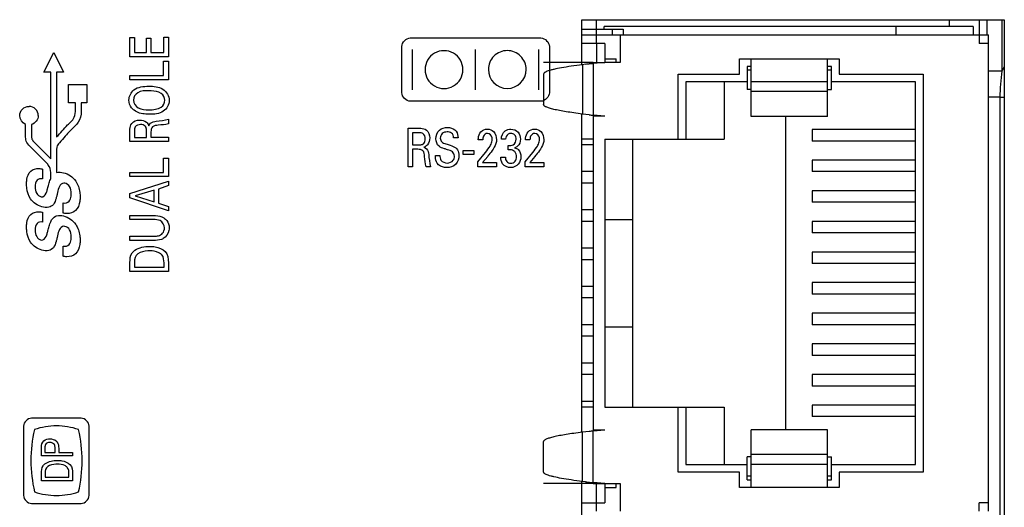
# Model space of a CAD drawing. Header units: inches. Extents: x 0 to 34, y 0 to 22.
# Tile 105 of 145: x 12.8 to 14.1, y 17.5 to 18.1. Entities that reach past the tile are written whole.
import ezdxf

# ---------------------------------------------------------------- set-up
doc = ezdxf.new("R2010")
doc.units = ezdxf.units.IN
doc.header["$LTSCALE"] = 1.87
doc.header["$MEASUREMENT"] = 0
doc.layers.get('0').update_dxf_attribs({"linetype": 'CONTINUOUS'})
doc.layers.add('5_ALL_CURVES', color=7, linetype='CONTINUOUS')
doc.layers.add('ARTWORK', color=7, linetype='CONTINUOUS')

msp = doc.modelspace()

# ---------------------------------------------------------------- linework, layer by layer
at = {"color": 3, "linetype": 'CONTINUOUS'}
for p, q in [((13.531, 18.0501), (13.531, 18.1089)), ((13.531, 18.1089), (14.083, 18.1089)), ((14.083, 18.1089), (14.083, 16.8079)), ((13.531, 17.5701), (13.531, 17.9857)), ((13.531, 16.8079), (13.531, 17.5057))]:
    msp.add_line(p, q, dxfattribs=at)
at = {"color": 7, "linetype": 'CONTINUOUS'}
for p, q in [((14.0108, 18.1089), (14.0108, 18.0999)), ((14.0501, 18.1089), (14.0501, 18.0889)), ((14.0601, 18.1089), (14.0601, 18.0889)), ((14.0798, 18.1089), (14.0798, 18.0418)), ((13.531, 18.0964), (13.5852, 18.0964)), ((13.5602, 18.0964), (13.5602, 18.0999)), ((14.0422, 18.0999), (13.5602, 18.0999)), ((13.5712, 18.0889), (13.5712, 18.0964)), ((13.5852, 18.0964), (13.5852, 18.0889)), ((13.9417, 18.0889), (13.9417, 18.0999)), ((14.0422, 18.0999), (14.0422, 18.0889)), ((13.531, 18.0889), (14.0622, 18.0889)), ((13.5502, 18.0779), (13.5502, 18.0889)), ((13.5812, 18.0889), (13.5812, 18.0529)), ((14.0502, 18.0889), (14.0502, 18.0779)), ((14.0622, 17.4669), (14.0622, 18.0889)), ((13.5612, 18.0779), (13.531, 18.0779)), ((13.5612, 18.0779), (13.5612, 18.0529)), ((14.0622, 18.0779), (14.0502, 18.0779)), ((13.5612, 18.0579), (13.5762, 18.0579)), ((13.5762, 18.0529), (13.5762, 18.0579)), ((13.7372, 18.0379), (13.7372, 18.0579)), ((13.7372, 18.0579), (13.8672, 18.0579)), ((13.7522, 17.9824), (13.7522, 18.0579)), ((13.8522, 17.9824), (13.8522, 18.0579)), ((13.8672, 18.0579), (13.8672, 18.0379)), ((13.5462, 18.0529), (13.531, 18.0529)), ((13.5362, 18.0506), (13.532, 18.0501)), ((13.532, 18.0501), (13.532, 17.9857)), ((13.5612, 18.0529), (13.5462, 18.0515)), ((13.5462, 18.0515), (13.5462, 17.9842)), ((13.5812, 18.0529), (13.5612, 18.0529)), ((13.7472, 18.0479), (13.7472, 18.0179)), ((13.7522, 18.0479), (13.7472, 18.0479)), ((13.7522, 18.0429), (13.7472, 18.0429)), ((13.8572, 18.0479), (13.8522, 18.0479)), ((13.8572, 18.0429), (13.8522, 18.0429)), ((13.8572, 18.0179), (13.8572, 18.0479)), ((13.4812, 18.0379), (13.4812, 17.9979)), ((13.6572, 17.9529), (13.6572, 18.0379)), ((13.6572, 18.0379), (13.7372, 18.0379)), ((13.8672, 18.0379), (13.9772, 18.0379)), ((13.9772, 18.0379), (13.9772, 17.5179)), ((14.0798, 18.0418), (14.0622, 18.0418)), ((13.6672, 18.0279), (13.6672, 17.9529)), ((13.7472, 18.0279), (13.6672, 18.0279)), ((13.7172, 18.0279), (13.7172, 17.9529)), ((13.7522, 18.0179), (13.7472, 18.0179)), ((13.8522, 18.0279), (13.7522, 18.0279)), ((13.8522, 18.0179), (13.8572, 18.0179)), ((13.9672, 18.0279), (13.8572, 18.0279)), ((13.9672, 17.5279), (13.9672, 18.0279)), ((13.8522, 18.0149), (13.7522, 18.0149)), ((14.0772, 18.0076), (14.0622, 18.0076)), ((14.0772, 18.0076), (14.0772, 17.0572)), ((14.0772, 18.0076), (14.083, 18.0076)), ((13.541, 17.9847), (13.532, 17.9857)), ((13.5612, 17.9829), (13.5462, 17.9842)), ((13.5462, 17.9829), (13.5462, 17.5729)), ((13.5612, 17.9829), (13.5462, 17.9829)), ((13.8522, 17.9824), (13.7522, 17.9824)), ((13.7972, 17.9824), (13.7972, 17.5733)), ((13.8322, 17.9654), (13.8322, 17.9504)), ((13.9672, 17.9654), (13.8322, 17.9654)), ((13.5462, 17.9529), (13.531, 17.9529)), ((13.5612, 17.9529), (13.5612, 17.6029)), ((13.5612, 17.9529), (13.7172, 17.9529)), ((13.5972, 17.9529), (13.5972, 17.6029)), ((13.5462, 17.9454), (13.531, 17.9454)), ((13.9672, 17.9504), (13.8322, 17.9504)), ((13.8322, 17.9254), (13.8322, 17.9104)), ((13.9672, 17.9254), (13.8322, 17.9254)), ((13.5462, 17.9104), (13.531, 17.9104)), ((13.9672, 17.9104), (13.8322, 17.9104)), ((13.5462, 17.8954), (13.531, 17.8954)), ((13.8322, 17.8854), (13.8322, 17.8704)), ((13.9672, 17.8854), (13.8322, 17.8854)), ((13.9672, 17.8704), (13.8322, 17.8704)), ((13.5462, 17.8604), (13.531, 17.8604)), ((13.5462, 17.8454), (13.531, 17.8454)), ((13.5612, 17.8479), (13.5972, 17.8479)), ((13.8322, 17.8454), (13.8322, 17.8304)), ((13.9672, 17.8454), (13.8322, 17.8454)), ((13.9672, 17.8304), (13.8322, 17.8304)), ((13.5462, 17.8104), (13.531, 17.8104)), ((13.8322, 17.8054), (13.8322, 17.7904)), ((13.9672, 17.8054), (13.8322, 17.8054)), ((13.5462, 17.7954), (13.531, 17.7954)), ((13.9672, 17.7904), (13.8322, 17.7904)), ((13.5462, 17.7604), (13.531, 17.7604)), ((13.8322, 17.7654), (13.8322, 17.7504)), ((13.9672, 17.7654), (13.8322, 17.7654)), ((13.9672, 17.7504), (13.8322, 17.7504)), ((13.5462, 17.7454), (13.531, 17.7454)), ((13.8322, 17.7254), (13.8322, 17.7104)), ((13.9672, 17.7254), (13.8322, 17.7254)), ((13.5462, 17.7104), (13.531, 17.7104)), ((13.5612, 17.7079), (13.5972, 17.7079)), ((13.9672, 17.7104), (13.8322, 17.7104)), ((13.5462, 17.6954), (13.531, 17.6954)), ((13.8322, 17.6854), (13.8322, 17.6704)), ((13.9672, 17.6854), (13.8322, 17.6854)), ((13.9672, 17.6704), (13.8322, 17.6704)), ((13.5462, 17.6604), (13.531, 17.6604)), ((13.5462, 17.6454), (13.531, 17.6454)), ((13.8322, 17.6454), (13.8322, 17.6304)), ((13.9672, 17.6454), (13.8322, 17.6454)), ((13.9672, 17.6304), (13.8322, 17.6304)), ((13.5462, 17.6104), (13.531, 17.6104)), ((13.8322, 17.6054), (13.8322, 17.5904)), ((13.9672, 17.6054), (13.8322, 17.6054)), ((13.5462, 17.6029), (13.531, 17.6029)), ((13.5612, 17.6029), (13.7172, 17.6029)), ((13.6572, 17.5179), (13.6572, 17.6029)), ((13.6672, 17.6029), (13.6672, 17.5279)), ((13.7172, 17.6029), (13.7172, 17.5279)), ((13.9672, 17.5904), (13.8322, 17.5904)), ((13.541, 17.5711), (13.532, 17.5701)), ((13.532, 17.5057), (13.532, 17.5701)), ((13.5612, 17.5729), (13.5462, 17.5729)), ((13.5612, 17.5729), (13.5462, 17.5715)), ((13.5462, 17.5042), (13.5462, 17.5715)), ((13.7522, 17.4979), (13.7522, 17.5733)), ((13.8522, 17.5733), (13.7522, 17.5733)), ((13.8522, 17.4979), (13.8522, 17.5733)), ((13.4812, 17.5179), (13.4812, 17.5579)), ((13.8522, 17.5409), (13.7522, 17.5409)), ((13.6672, 17.5279), (13.7472, 17.5279)), ((13.7472, 17.5079), (13.7472, 17.5379)), ((13.7522, 17.5379), (13.7472, 17.5379)), ((13.8522, 17.5279), (13.7522, 17.5279)), ((13.8522, 17.5379), (13.8572, 17.5379)), ((13.8572, 17.5079), (13.8572, 17.5379)), ((13.8572, 17.5279), (13.9672, 17.5279)), ((13.7372, 17.5179), (13.6572, 17.5179)), ((13.7372, 17.4979), (13.7372, 17.5179)), ((13.8672, 17.5179), (13.8672, 17.4979)), ((13.9772, 17.5179), (13.8672, 17.5179)), ((13.5462, 17.5029), (13.531, 17.5029)), ((13.5362, 17.5052), (13.532, 17.5057)), ((13.5612, 17.5029), (13.5462, 17.5042)), ((13.5612, 17.5029), (13.5612, 17.4779)), ((13.5612, 17.5029), (13.5812, 17.5029)), ((13.5762, 17.4979), (13.5762, 17.5029)), ((13.5812, 17.5029), (13.5812, 17.4669)), ((13.7472, 17.5129), (13.7522, 17.5129)), ((13.7472, 17.5079), (13.7522, 17.5079)), ((13.8522, 17.5129), (13.8572, 17.5129)), ((13.8522, 17.5079), (13.8572, 17.5079)), ((13.5612, 17.4979), (13.5762, 17.4979)), ((13.8672, 17.4979), (13.7372, 17.4979)), ((13.531, 17.4779), (13.5612, 17.4779)), ((13.5502, 17.4669), (13.5502, 17.4779)), ((14.0502, 17.4669), (14.0502, 17.4779)), ((14.0622, 17.4779), (14.0502, 17.4779))]:
    msp.add_line(p, q, dxfattribs=at)
at = {"color": 40, "linetype": 'CONTINUOUS'}
for p, q in [((13.531, 18.0529), (13.4812, 18.0529)), ((13.5462, 18.0529), (13.5612, 18.0529)), ((13.531, 17.5029), (13.4812, 17.5029)), ((13.5462, 17.5029), (13.5612, 17.5029))]:
    msp.add_line(p, q, dxfattribs=at)
at = {"color": 7, "linetype": 'CONTINUOUS'}
for centre, radius, start, end in [((13.5868, 17.5584), 0.4947, 95.3116, 95.8751), ((13.7258, 16.0535), 2.0061, 95.1363, 95.2854), ((14.1502, 18.0078), 0.0782, 150.0443, 154.2339), ((13.7258, 19.9822), 2.0061, 264.7146, 264.8637), ((13.7258, 15.5735), 2.0061, 95.1363, 95.2854), ((13.5868, 17.9973), 0.4947, 264.1249, 264.6884), ((13.7258, 19.5022), 2.0061, 264.7146, 264.8637)]:
    msp.add_arc(centre, radius, start, end, dxfattribs=at)
for points, knots in [([(13.532, 18.0501), (13.5271, 18.0495), (13.518, 18.0482), (13.5055, 18.0462), (13.4966, 18.0445), (13.4909, 18.0431), (13.4884, 18.0423), (13.4874, 18.042)], [0, 0, 0, 0, 0.329109, 0.608542, 0.833062, 0.923836, 1, 1, 1, 1]), ([(13.4874, 18.042), (13.4865, 18.0417), (13.4849, 18.0411), (13.4832, 18.0402), (13.4822, 18.0395), (13.4816, 18.0388), (13.4813, 18.0383), (13.4812, 18.0379)], [0, 0, 0, 0, 0.367491, 0.649773, 0.760977, 0.854264, 1, 1, 1, 1]), ([(13.532, 17.9857), (13.5283, 17.9861), (13.5211, 17.9871), (13.5111, 17.9886), (13.5024, 17.9901), (13.4951, 17.9916), (13.49, 17.9929), (13.4867, 17.994), (13.4848, 17.9948), (13.4833, 17.9955), (13.4822, 17.9963), (13.4815, 17.997), (13.4813, 17.9976), (13.4812, 17.9979)], [0, 0, 0, 0, 0.2152, 0.407175, 0.573819, 0.713516, 0.825439, 0.870831, 0.909187, 0.940665, 0.965612, 0.984801, 1, 1, 1, 1]), ([(13.532, 17.5701), (13.5283, 17.5696), (13.5211, 17.5687), (13.5111, 17.5672), (13.5024, 17.5657), (13.4951, 17.5642), (13.49, 17.5629), (13.4867, 17.5618), (13.4848, 17.561), (13.4833, 17.5603), (13.4822, 17.5595), (13.4815, 17.5587), (13.4813, 17.5582), (13.4812, 17.5579)], [0, 0, 0, 0, 0.2152, 0.407175, 0.573819, 0.713516, 0.825439, 0.870831, 0.909187, 0.940665, 0.965612, 0.984801, 1, 1, 1, 1]), ([(13.4874, 17.5138), (13.4865, 17.5141), (13.4849, 17.5147), (13.4832, 17.5156), (13.4822, 17.5163), (13.4816, 17.5169), (13.4813, 17.5175), (13.4812, 17.5179)], [0, 0, 0, 0, 0.367491, 0.649773, 0.760977, 0.854264, 1, 1, 1, 1]), ([(13.532, 17.5057), (13.5271, 17.5063), (13.518, 17.5075), (13.5055, 17.5095), (13.4966, 17.5113), (13.4909, 17.5127), (13.4884, 17.5134), (13.4874, 17.5138)], [0, 0, 0, 0, 0.329109, 0.608542, 0.833062, 0.923836, 1, 1, 1, 1])]:
    msp.add_open_spline(points, degree=3, knots=knots, dxfattribs=at)
msp.add_open_spline([(14.0798, 18.0418), (14.0782, 18.0305), (14.0772, 18.019), (14.0772, 18.0076)], degree=3, dxfattribs=at)
at = {"layer": '5_ALL_CURVES', "color": 40, "linetype": 'CONTINUOUS'}
for p, q in [((13.5502, 18.0889), (13.5502, 18.1089)), ((13.5502, 18.0779), (13.5502, 18.0519)), ((13.5502, 17.4779), (13.5502, 17.5039))]:
    msp.add_line(p, q, dxfattribs=at)
at = {"layer": 'ARTWORK', "color": 40, "linetype": 'CONTINUOUS'}
for p, q in [((12.941, 18.0604), (12.941, 18.0856)), ((12.941, 18.0856), (12.9469, 18.0856)), ((12.9469, 18.0856), (12.9469, 18.066)), ((12.9626, 18.066), (12.9626, 18.0846)), ((12.9626, 18.0846), (12.9684, 18.0846)), ((12.9684, 18.0846), (12.9684, 18.066)), ((12.9851, 18.066), (12.9851, 18.086)), ((12.9851, 18.086), (12.9912, 18.086)), ((12.9912, 18.086), (12.9912, 18.0604)), ((13.3071, 18.085), (13.4778, 18.085)), ((13.2961, 18.0134), (13.2961, 18.074)), ((13.3099, 18.0173), (13.3099, 18.0699)), ((13.3925, 18.0173), (13.3925, 18.0699)), ((13.475, 18.0173), (13.475, 18.0699)), ((13.4888, 18.074), (13.4888, 18.0134)), ((12.8284, 18.0403), (12.8414, 18.0662)), ((12.8414, 18.0662), (12.8543, 18.0403)), ((12.9912, 18.0604), (12.941, 18.0604)), ((12.9469, 18.066), (12.9626, 18.066)), ((12.9684, 18.066), (12.9851, 18.066)), ((12.985, 18.036), (12.985, 18.0546)), ((12.985, 18.0546), (12.9912, 18.0546)), ((12.9912, 18.0546), (12.9912, 18.0305)), ((12.8375, 18.0403), (12.8284, 18.0403)), ((12.8375, 17.9273), (12.8375, 18.0403)), ((12.8453, 18.0403), (12.8453, 17.9557)), ((12.8543, 18.0403), (12.8453, 18.0403)), ((12.941, 18.0305), (12.941, 18.036)), ((12.941, 18.036), (12.985, 18.036)), ((12.9912, 18.0305), (12.941, 18.0305)), ((12.8608, 18.0004), (12.8608, 18.0243)), ((12.8608, 18.0243), (12.8847, 18.0243)), ((12.8847, 18.0243), (12.8847, 18.0004)), ((12.8697, 18.0004), (12.8608, 18.0004)), ((12.8697, 17.9891), (12.8697, 18.0004)), ((12.8775, 18.0004), (12.8775, 17.9891)), ((12.8847, 18.0004), (12.8775, 18.0004)), ((13.4778, 18.0024), (13.3071, 18.0024)), ((12.9912, 17.9788), (12.9912, 17.9729)), ((12.8048, 17.9574), (12.8048, 17.9722)), ((12.8126, 17.9719), (12.8126, 17.9574)), ((13.3046, 17.9169), (13.3046, 17.9671)), ((13.3046, 17.9671), (13.3189, 17.9671)), ((12.941, 17.9498), (12.941, 17.9641)), ((12.9469, 17.964), (12.9469, 17.9552)), ((12.9469, 17.9552), (12.9626, 17.9552)), ((12.9626, 17.9552), (12.9626, 17.964)), ((12.9685, 17.9623), (12.9685, 17.9553)), ((12.9685, 17.9553), (12.9912, 17.9553)), ((12.9912, 17.9553), (12.9912, 17.9498)), ((13.31, 17.9613), (13.31, 17.9455)), ((13.3188, 17.9613), (13.31, 17.9613)), ((13.3695, 17.9546), (13.3638, 17.9546)), ((13.4317, 17.9528), (13.4261, 17.9528)), ((12.8311, 17.9227), (12.8103, 17.9436)), ((12.816, 17.9489), (12.8367, 17.9282)), ((12.8454, 17.9426), (12.8453, 17.9395)), ((12.8453, 17.9395), (12.8453, 17.9093)), ((12.9912, 17.9498), (12.941, 17.9498)), ((13.31, 17.9455), (13.3188, 17.9455)), ((13.3101, 17.9396), (13.3101, 17.9169)), ((13.3171, 17.9396), (13.3101, 17.9396)), ((13.4018, 17.9519), (13.3959, 17.9519)), ((13.4352, 17.9388), (13.4352, 17.9445)), ((13.4635, 17.9519), (13.4577, 17.9519)), ((12.8367, 17.9282), (12.8375, 17.9273)), ((12.985, 17.9093), (12.985, 17.928)), ((12.985, 17.928), (12.9912, 17.928)), ((12.9912, 17.928), (12.9912, 17.9039)), ((13.34, 17.9316), (13.3458, 17.9316)), ((13.3763, 17.9326), (13.3763, 17.9379)), ((13.3763, 17.9379), (13.3902, 17.9379)), ((13.3902, 17.9326), (13.3763, 17.9326)), ((13.3902, 17.9379), (13.3902, 17.9326)), ((13.3954, 17.9233), (13.4054, 17.9356)), ((13.4083, 17.9304), (13.4016, 17.9224)), ((13.4254, 17.9293), (13.4313, 17.9293)), ((13.4572, 17.9233), (13.4672, 17.9356)), ((13.47, 17.9304), (13.4633, 17.9224)), ((12.827, 17.9138), (12.827, 17.901)), ((13.3101, 17.9169), (13.3046, 17.9169)), ((13.3336, 17.9169), (13.3277, 17.9169)), ((13.3954, 17.9169), (13.3954, 17.9233)), ((13.4198, 17.9169), (13.3954, 17.9169)), ((13.4016, 17.9224), (13.4198, 17.9224)), ((13.4198, 17.9224), (13.4198, 17.9169)), ((13.4572, 17.9169), (13.4572, 17.9233)), ((13.4816, 17.9169), (13.4572, 17.9169)), ((13.4633, 17.9224), (13.4816, 17.9224)), ((13.4816, 17.9224), (13.4816, 17.9169)), ((12.8371, 17.9003), (12.8375, 17.9013)), ((12.8375, 17.9013), (12.8375, 17.9092)), ((12.941, 17.9039), (12.941, 17.9093)), ((12.941, 17.9093), (12.985, 17.9093)), ((12.9912, 17.9039), (12.941, 17.9039)), ((12.8331, 17.8866), (12.8342, 17.891)), ((12.941, 17.8819), (12.9912, 17.8981)), ((12.9912, 17.8921), (12.9781, 17.8877)), ((12.9912, 17.8981), (12.9912, 17.8921)), ((12.8459, 17.8807), (12.8456, 17.8794)), ((12.941, 17.876), (12.941, 17.8819)), ((12.9912, 17.8591), (12.941, 17.876)), ((12.9725, 17.8861), (12.9479, 17.8787)), ((12.9479, 17.8787), (12.9725, 17.8709)), ((12.9725, 17.8709), (12.9725, 17.8861)), ((12.9781, 17.8877), (12.9781, 17.8691)), ((12.8536, 17.8563), (12.8536, 17.8695)), ((12.9781, 17.8691), (12.9912, 17.8648)), ((12.9912, 17.8648), (12.9912, 17.8591)), ((12.827, 17.8573), (12.827, 17.8445)), ((12.941, 17.8478), (12.941, 17.8532)), ((12.941, 17.8532), (12.972, 17.8532)), ((12.9718, 17.8478), (12.941, 17.8478)), ((12.8459, 17.8242), (12.8456, 17.8229)), ((12.941, 17.8205), (12.941, 17.8261)), ((12.941, 17.8261), (12.9721, 17.8261)), ((12.8536, 17.7998), (12.8536, 17.813)), ((12.9716, 17.8205), (12.941, 17.8205)), ((12.941, 17.7801), (12.941, 17.7917)), ((12.9468, 17.7923), (12.9468, 17.7857)), ((12.9468, 17.7857), (12.9855, 17.7857)), ((12.9855, 17.7857), (12.9855, 17.7911)), ((12.9912, 17.7914), (12.9912, 17.7801)), ((12.9912, 17.7801), (12.941, 17.7801)), ((12.8774, 17.5884), (12.8124, 17.5884)), ((12.8021, 17.5781), (12.8021, 17.4873)), ((12.8877, 17.4873), (12.8877, 17.5781)), ((12.8254, 17.5392), (12.8254, 17.5501)), ((12.83, 17.55), (12.83, 17.5437)), ((12.83, 17.5437), (12.8432, 17.5437)), ((12.8432, 17.5437), (12.8432, 17.5491)), ((12.848, 17.549), (12.848, 17.5437)), ((12.848, 17.5437), (12.866, 17.5437)), ((12.866, 17.5437), (12.866, 17.5392)), ((12.866, 17.5392), (12.8254, 17.5392)), ((12.8254, 17.5067), (12.8254, 17.5161)), ((12.8301, 17.5166), (12.8301, 17.5112)), ((12.8614, 17.5112), (12.8614, 17.5156)), ((12.866, 17.5159), (12.866, 17.5067)), ((12.866, 17.5067), (12.8254, 17.5067)), ((12.8301, 17.5112), (12.8614, 17.5112)), ((12.8124, 17.4771), (12.8774, 17.4771))]:
    msp.add_line(p, q, dxfattribs=at)
for centre, radius, start, end in [((13.3512, 18.0437), 0.0247, 359.9613, 180.036), ((13.4338, 18.0438), 0.0247, 89.9634, 180.0333), ((13.4338, 18.0438), 0.0247, 359.966, 90.034), ((13.3512, 18.0437), 0.0247, 179.9868, 0.0159), ((13.4338, 18.0438), 0.0247, 180.0059, 359.9948), ((12.8092, 17.9836), 0.0121, 0.021, 89.979), ((11.6944, 18.1288), 1.1772, 345.2993, 345.5196), ((12.9877, 17.5328), 0.1761, 166.6282, 179.9767), ((12.7023, 17.5327), 0.1763, 0.0412, 13.3841), ((12.9878, 17.5329), 0.1761, 180.0231, 193.3716), ((12.7028, 17.5329), 0.1758, 346.5982, 359.9678)]:
    msp.add_arc(centre, radius, start, end, dxfattribs=at)
for points in [[(13.2961, 18.074), (13.2961, 18.0792), (13.3019, 18.085), (13.3071, 18.085)], [(13.4778, 18.085), (13.483, 18.085), (13.4888, 18.0792), (13.4888, 18.074)], [(12.9865, 18.0036), (12.9865, 18.007), (12.9847, 18.0106), (12.9819, 18.0125)], [(13.3071, 18.0024), (13.3019, 18.0024), (13.2961, 18.0083), (13.2961, 18.0134)], [(13.4888, 18.0134), (13.4888, 18.0083), (13.483, 18.0024), (13.4778, 18.0024)], [(12.966, 17.9912), (12.9715, 17.9912), (12.9773, 17.9918), (12.9819, 17.9947)], [(12.9819, 17.9947), (12.9847, 17.9965), (12.9865, 18.0003), (12.9865, 18.0036)], [(12.8048, 17.9722), (12.8005, 17.9738), (12.797, 17.979), (12.797, 17.9836)], [(12.8213, 17.9836), (12.8213, 17.9787), (12.8173, 17.9733), (12.8126, 17.9719)], [(12.9754, 17.9763), (12.9807, 17.9768), (12.9861, 17.9774), (12.9912, 17.9788)], [(12.9434, 17.9733), (12.9457, 17.9763), (12.9499, 17.9778), (12.9536, 17.9778)], [(12.9536, 17.9778), (12.9567, 17.9778), (12.9601, 17.9769), (12.9625, 17.975)], [(12.9625, 17.975), (12.964, 17.9738), (12.9651, 17.972), (12.9658, 17.9702)], [(12.9912, 17.9729), (12.9869, 17.9717), (12.9824, 17.9715), (12.9779, 17.9711)], [(13.3995, 17.9625), (13.4016, 17.9647), (13.4048, 17.9659), (13.4078, 17.9659)], [(13.4613, 17.9625), (13.4633, 17.9647), (13.4666, 17.9659), (13.4696, 17.9659)], [(13.3282, 17.9648), (13.3311, 17.9625), (13.3326, 17.9583), (13.3326, 17.9545)], [(13.3326, 17.9545), (13.3326, 17.9514), (13.3317, 17.9481), (13.3298, 17.9456)], [(13.3447, 17.9436), (13.342, 17.9459), (13.3406, 17.9499), (13.3406, 17.9534)], [(13.3671, 17.9632), (13.3688, 17.9608), (13.3694, 17.9576), (13.3695, 17.9546)], [(13.3298, 17.9456), (13.3286, 17.9441), (13.3269, 17.943), (13.325, 17.9424)], [(13.4054, 17.9356), (13.4076, 17.9383), (13.4097, 17.941), (13.4114, 17.9439)], [(13.4672, 17.9356), (13.4694, 17.9383), (13.4714, 17.941), (13.4732, 17.9439)], [(13.3277, 17.9169), (13.3266, 17.9212), (13.3263, 17.9258), (13.3259, 17.9302)], [(13.3312, 17.9327), (13.3317, 17.9274), (13.3322, 17.9221), (13.3336, 17.9169)], [(13.4277, 17.9208), (13.426, 17.9232), (13.4255, 17.9264), (13.4254, 17.9293)], [(13.4405, 17.9385), (13.4388, 17.9389), (13.4369, 17.9389), (13.4352, 17.9388)], [(13.4383, 17.9157), (13.4344, 17.9157), (13.4299, 17.9175), (13.4277, 17.9208)], [(12.827, 17.901), (12.8245, 17.9014), (12.8214, 17.901), (12.8197, 17.8992)], [(12.8453, 17.9093), (12.8481, 17.9101), (12.8513, 17.9097), (12.8542, 17.909)], [(12.8542, 17.909), (12.8605, 17.9074), (12.8666, 17.9034), (12.8702, 17.898)], [(12.8197, 17.8992), (12.8176, 17.8971), (12.8171, 17.8936), (12.8171, 17.8906)], [(12.8171, 17.8906), (12.8171, 17.8876), (12.8177, 17.8845), (12.8192, 17.882)], [(12.8622, 17.8909), (12.8609, 17.8931), (12.8585, 17.8948), (12.856, 17.8955)], [(12.8643, 17.8816), (12.8643, 17.8848), (12.8638, 17.8882), (12.8622, 17.8909)], [(12.8192, 17.882), (12.8205, 17.8799), (12.8228, 17.8782), (12.8252, 17.8776)], [(12.826, 17.8645), (12.8202, 17.866), (12.8145, 17.8697), (12.8112, 17.8748)], [(12.835, 17.864), (12.832, 17.8633), (12.8289, 17.8637), (12.826, 17.8645)], [(12.841, 17.8676), (12.8396, 17.8658), (12.8373, 17.8645), (12.835, 17.864)], [(12.8536, 17.8695), (12.8564, 17.8692), (12.8598, 17.8697), (12.8617, 17.8718)], [(12.8394, 17.8484), (12.8407, 17.8504), (12.843, 17.8521), (12.8453, 17.8528)], [(12.8453, 17.8528), (12.8482, 17.8536), (12.8513, 17.8532), (12.8542, 17.8525)], [(12.8542, 17.8525), (12.8605, 17.8509), (12.8666, 17.8468), (12.8702, 17.8415)], [(12.8197, 17.8427), (12.8176, 17.8406), (12.8171, 17.8371), (12.8171, 17.8341)], [(12.827, 17.8445), (12.8245, 17.8449), (12.8214, 17.8445), (12.8197, 17.8427)], [(12.8371, 17.8438), (12.8377, 17.8454), (12.8384, 17.847), (12.8394, 17.8484)], [(12.8622, 17.8344), (12.8609, 17.8366), (12.8585, 17.8383), (12.856, 17.8389)], [(12.8171, 17.8341), (12.8171, 17.8311), (12.8177, 17.828), (12.8192, 17.8255)], [(12.8192, 17.8255), (12.8205, 17.8234), (12.8228, 17.8217), (12.8252, 17.8211)], [(12.8643, 17.825), (12.8643, 17.8282), (12.8638, 17.8316), (12.8622, 17.8344)], [(12.826, 17.808), (12.8202, 17.8095), (12.8145, 17.8132), (12.8112, 17.8183)], [(12.841, 17.8111), (12.8396, 17.8093), (12.8373, 17.8079), (12.835, 17.8075)], [(12.8536, 17.813), (12.8564, 17.8127), (12.8598, 17.8132), (12.8617, 17.8153)], [(12.9476, 17.8079), (12.953, 17.8116), (12.96, 17.8128), (12.9665, 17.8128)], [(12.835, 17.8075), (12.832, 17.8068), (12.8289, 17.8072), (12.826, 17.808)], [(12.9512, 17.803), (12.9481, 17.8008), (12.9468, 17.7962), (12.9468, 17.7923)], [(12.9855, 17.7911), (12.9855, 17.7947), (12.9852, 17.799), (12.9827, 17.8016)], [(12.9871, 17.8062), (12.9908, 17.8026), (12.9912, 17.7965), (12.9912, 17.7914)], [(12.8124, 17.5884), (12.8075, 17.5884), (12.8021, 17.583), (12.8021, 17.5781)], [(12.8877, 17.5781), (12.8877, 17.583), (12.8822, 17.5884), (12.8774, 17.5884)], [(12.8451, 17.5783), (12.8354, 17.5783), (12.8256, 17.5767), (12.8164, 17.5735)], [(12.8738, 17.5735), (12.8647, 17.5767), (12.8548, 17.5783), (12.8451, 17.5783)], [(12.8254, 17.5501), (12.8254, 17.5532), (12.8261, 17.5571), (12.8287, 17.559)], [(12.8287, 17.559), (12.8308, 17.5607), (12.8338, 17.5614), (12.8365, 17.5614)], [(12.8365, 17.5614), (12.8393, 17.5614), (12.8423, 17.5605), (12.8445, 17.5588)], [(12.8307, 17.5292), (12.8351, 17.5322), (12.8408, 17.5332), (12.8461, 17.5332)], [(12.8627, 17.5278), (12.8657, 17.525), (12.866, 17.52), (12.866, 17.5159)], [(12.8336, 17.5253), (12.8311, 17.5235), (12.8301, 17.5197), (12.8301, 17.5166)], [(12.8614, 17.5156), (12.8614, 17.5186), (12.8612, 17.522), (12.8592, 17.5241)], [(12.8164, 17.4922), (12.8256, 17.489), (12.8354, 17.4874), (12.8451, 17.4874)], [(12.8451, 17.4874), (12.8548, 17.4874), (12.8647, 17.489), (12.8738, 17.4922)], [(12.8021, 17.4873), (12.8021, 17.4825), (12.8075, 17.4771), (12.8124, 17.4771)], [(12.8774, 17.4771), (12.8822, 17.4771), (12.8877, 17.4825), (12.8877, 17.4873)]]:
    msp.add_open_spline(points, degree=3, dxfattribs=at)
for points, knots in [([(12.9397, 18.0039), (12.9397, 18.0088), (12.946, 18.0209), (12.959, 18.022), (12.9656, 18.022)], [0, 0, 0, 0, 0.42506, 1, 1, 1, 1]), ([(12.9656, 18.022), (12.9719, 18.022), (12.9848, 18.0213), (12.9924, 18.0091), (12.9924, 18.0034)], [0, 0, 0, 0, 0.527315, 1, 1, 1, 1]), ([(12.9464, 17.9905), (12.9452, 17.9915), (12.9414, 17.995), (12.9397, 18.0004), (12.9397, 18.0039)], [0, 0, 0, 0, 0.310765, 1, 1, 1, 1]), ([(12.9656, 18.0161), (12.9607, 18.0161), (12.9514, 18.0163), (12.9455, 18.0077), (12.9455, 18.0039)], [0, 0, 0, 0, 0.566652, 1, 1, 1, 1]), ([(12.9455, 18.0039), (12.9455, 17.9999), (12.9518, 17.9911), (12.9613, 17.9912), (12.966, 17.9912)], [0, 0, 0, 0, 0.456373, 1, 1, 1, 1]), ([(12.9819, 18.0125), (12.9781, 18.015), (12.9722, 18.0159), (12.9667, 18.0161), (12.9656, 18.0161)], [0, 0, 0, 0, 0.804393, 1, 1, 1, 1]), ([(12.797, 17.9836), (12.797, 17.9867), (12.7996, 17.9931), (12.8061, 17.9957), (12.8092, 17.9957)], [0, 0, 0, 0, 0.499277, 1, 1, 1, 1]), ([(12.9924, 18.0034), (12.9924, 17.9981), (12.9853, 17.986), (12.9726, 17.9853), (12.9665, 17.9853)], [0, 0, 0, 0, 0.465917, 1, 1, 1, 1]), ([(12.8638, 17.9756), (12.8649, 17.9767), (12.8685, 17.9803), (12.8697, 17.9856), (12.8697, 17.9891)], [0, 0, 0, 0, 0.316174, 1, 1, 1, 1]), ([(12.8775, 17.9891), (12.8775, 17.9841), (12.8757, 17.9767), (12.8708, 17.9716), (12.8693, 17.9701)], [0, 0, 0, 0, 0.700839, 1, 1, 1, 1]), ([(12.9665, 17.9853), (12.9649, 17.9853), (12.958, 17.9856), (12.9508, 17.9873), (12.9464, 17.9905)], [0, 0, 0, 0, 0.226077, 1, 1, 1, 1]), ([(12.8453, 17.9557), (12.8501, 17.9609), (12.8561, 17.9677), (12.8624, 17.9742), (12.8638, 17.9756)], [0, 0, 0, 0, 0.781053, 1, 1, 1, 1]), ([(12.8693, 17.9701), (12.8649, 17.9658), (12.8577, 17.9587), (12.8503, 17.9495), (12.8456, 17.9448), (12.8454, 17.9426)], [0, 0, 0, 0, 0.505719, 0.819148, 1, 1, 1, 1]), ([(12.941, 17.9641), (12.941, 17.9647), (12.941, 17.9679), (12.9418, 17.9713), (12.9434, 17.9733)], [0, 0, 0, 0, 0.197382, 1, 1, 1, 1]), ([(12.955, 17.9719), (12.9524, 17.9719), (12.9473, 17.9703), (12.9469, 17.9656), (12.9469, 17.964)], [0, 0, 0, 0, 0.612374, 1, 1, 1, 1]), ([(12.9615, 17.9692), (12.9613, 17.9695), (12.9597, 17.9713), (12.9571, 17.9719), (12.955, 17.9719)], [0, 0, 0, 0, 0.13974, 1, 1, 1, 1]), ([(12.9626, 17.964), (12.9626, 17.9642), (12.9626, 17.966), (12.9624, 17.968), (12.9615, 17.9692)], [0, 0, 0, 0, 0.16114, 1, 1, 1, 1]), ([(12.9658, 17.9702), (12.9666, 17.9727), (12.9701, 17.9759), (12.9741, 17.9762), (12.9754, 17.9763)], [0, 0, 0, 0, 0.661904, 1, 1, 1, 1]), ([(12.9779, 17.9711), (12.9754, 17.9708), (12.9694, 17.9705), (12.9685, 17.9646), (12.9685, 17.9623)], [0, 0, 0, 0, 0.526567, 1, 1, 1, 1]), ([(13.3189, 17.9671), (13.3196, 17.9671), (13.3227, 17.9671), (13.3262, 17.9664), (13.3282, 17.9648)], [0, 0, 0, 0, 0.197561, 1, 1, 1, 1]), ([(13.3406, 17.9534), (13.3406, 17.9575), (13.3438, 17.9659), (13.3521, 17.9681), (13.3558, 17.9681)], [0, 0, 0, 0, 0.523961, 1, 1, 1, 1]), ([(13.3558, 17.9681), (13.3566, 17.9681), (13.3608, 17.9679), (13.3651, 17.9658), (13.3671, 17.9632)], [0, 0, 0, 0, 0.195202, 1, 1, 1, 1]), ([(13.4078, 17.9659), (13.4107, 17.9659), (13.418, 17.9634), (13.4197, 17.9557), (13.4197, 17.9519)], [0, 0, 0, 0, 0.431725, 1, 1, 1, 1]), ([(13.4261, 17.9528), (13.4262, 17.9569), (13.429, 17.9643), (13.436, 17.9659), (13.4385, 17.9659)], [0, 0, 0, 0, 0.617639, 1, 1, 1, 1]), ([(13.4385, 17.9659), (13.4419, 17.9659), (13.449, 17.9632), (13.451, 17.9561), (13.451, 17.9529)], [0, 0, 0, 0, 0.517762, 1, 1, 1, 1]), ([(13.4696, 17.9659), (13.4725, 17.9659), (13.4798, 17.9634), (13.4815, 17.9557), (13.4815, 17.9519)], [0, 0, 0, 0, 0.431756, 1, 1, 1, 1]), ([(12.8103, 17.9436), (12.8085, 17.9456), (12.8048, 17.9495), (12.8048, 17.9549), (12.8048, 17.9574)], [0, 0, 0, 0, 0.514857, 1, 1, 1, 1]), ([(12.8126, 17.9574), (12.8126, 17.9559), (12.8123, 17.9525), (12.8149, 17.9501), (12.816, 17.9489)], [0, 0, 0, 0, 0.484306, 1, 1, 1, 1]), ([(13.3268, 17.9531), (13.3268, 17.9557), (13.3251, 17.9609), (13.3204, 17.9613), (13.3188, 17.9613)], [0, 0, 0, 0, 0.612258, 1, 1, 1, 1]), ([(13.324, 17.9466), (13.3243, 17.9468), (13.3261, 17.9484), (13.3268, 17.9511), (13.3268, 17.9531)], [0, 0, 0, 0, 0.139971, 1, 1, 1, 1]), ([(13.3553, 17.9623), (13.353, 17.9623), (13.3481, 17.9611), (13.3464, 17.9562), (13.3464, 17.9541)], [0, 0, 0, 0, 0.518201, 1, 1, 1, 1]), ([(13.3464, 17.9541), (13.3464, 17.9524), (13.3478, 17.9483), (13.3517, 17.9473), (13.3537, 17.9467)], [0, 0, 0, 0, 0.460931, 1, 1, 1, 1]), ([(13.3638, 17.9546), (13.3637, 17.9569), (13.3619, 17.9616), (13.3573, 17.9623), (13.3553, 17.9623)], [0, 0, 0, 0, 0.539906, 1, 1, 1, 1]), ([(13.3959, 17.9519), (13.396, 17.9526), (13.3961, 17.9563), (13.3974, 17.9602), (13.3995, 17.9625)], [0, 0, 0, 0, 0.19046, 1, 1, 1, 1]), ([(13.4081, 17.9603), (13.4059, 17.9603), (13.4019, 17.9575), (13.4018, 17.9535), (13.4018, 17.9519)], [0, 0, 0, 0, 0.56733, 1, 1, 1, 1]), ([(13.4142, 17.9524), (13.4142, 17.9532), (13.4141, 17.9566), (13.4108, 17.9603), (13.4081, 17.9603)], [0, 0, 0, 0, 0.213682, 1, 1, 1, 1]), ([(13.4114, 17.9439), (13.4119, 17.9447), (13.4133, 17.9474), (13.4142, 17.9504), (13.4142, 17.9524)], [0, 0, 0, 0, 0.3235, 1, 1, 1, 1]), ([(13.4387, 17.9604), (13.4363, 17.9604), (13.4323, 17.9578), (13.4318, 17.9541), (13.4317, 17.9528)], [0, 0, 0, 0, 0.654396, 1, 1, 1, 1]), ([(13.4352, 17.9445), (13.4374, 17.9442), (13.4429, 17.9445), (13.4454, 17.9501), (13.4454, 17.9528)], [0, 0, 0, 0, 0.450225, 1, 1, 1, 1]), ([(13.4454, 17.9528), (13.4454, 17.9548), (13.4445, 17.9592), (13.4404, 17.9604), (13.4387, 17.9604)], [0, 0, 0, 0, 0.544579, 1, 1, 1, 1]), ([(13.451, 17.9529), (13.451, 17.9495), (13.4492, 17.9442), (13.4447, 17.942), (13.4434, 17.9416)], [0, 0, 0, 0, 0.709947, 1, 1, 1, 1]), ([(13.4577, 17.9519), (13.4577, 17.9526), (13.4579, 17.9563), (13.4592, 17.9602), (13.4613, 17.9625)], [0, 0, 0, 0, 0.190469, 1, 1, 1, 1]), ([(13.4698, 17.9603), (13.4677, 17.9603), (13.4637, 17.9575), (13.4635, 17.9535), (13.4635, 17.9519)], [0, 0, 0, 0, 0.567374, 1, 1, 1, 1]), ([(13.476, 17.9524), (13.476, 17.9532), (13.4759, 17.9566), (13.4726, 17.9603), (13.4698, 17.9603)], [0, 0, 0, 0, 0.213742, 1, 1, 1, 1]), ([(13.4732, 17.9439), (13.4736, 17.9447), (13.4751, 17.9474), (13.476, 17.9504), (13.476, 17.9524)], [0, 0, 0, 0, 0.323512, 1, 1, 1, 1]), ([(13.3259, 17.9302), (13.3256, 17.9328), (13.3253, 17.9387), (13.3194, 17.9396), (13.3171, 17.9396)], [0, 0, 0, 0, 0.526797, 1, 1, 1, 1]), ([(13.3188, 17.9455), (13.3191, 17.9455), (13.3208, 17.9455), (13.3228, 17.9457), (13.324, 17.9466)], [0, 0, 0, 0, 0.16097, 1, 1, 1, 1]), ([(13.325, 17.9424), (13.3275, 17.9416), (13.3307, 17.938), (13.331, 17.9341), (13.3312, 17.9327)], [0, 0, 0, 0, 0.662035, 1, 1, 1, 1]), ([(13.3556, 17.9391), (13.3543, 17.9395), (13.3506, 17.9407), (13.3467, 17.9419), (13.3447, 17.9436)], [0, 0, 0, 0, 0.354496, 1, 1, 1, 1]), ([(13.3537, 17.9467), (13.3556, 17.9461), (13.36, 17.9447), (13.3646, 17.9431), (13.3666, 17.9414)], [0, 0, 0, 0, 0.429297, 1, 1, 1, 1]), ([(13.3666, 17.9414), (13.3675, 17.9407), (13.3699, 17.9378), (13.3706, 17.9339), (13.3706, 17.9314)], [0, 0, 0, 0, 0.305428, 1, 1, 1, 1]), ([(13.4154, 17.9399), (13.4137, 17.9372), (13.4112, 17.9341), (13.4087, 17.931), (13.4083, 17.9304)], [0, 0, 0, 0, 0.804963, 1, 1, 1, 1]), ([(13.4197, 17.9519), (13.4197, 17.9511), (13.4196, 17.9468), (13.4173, 17.9429), (13.4154, 17.9399)], [0, 0, 0, 0, 0.173637, 1, 1, 1, 1]), ([(13.4434, 17.9416), (13.4451, 17.9413), (13.4501, 17.939), (13.4516, 17.9333), (13.4516, 17.9299)], [0, 0, 0, 0, 0.34572, 1, 1, 1, 1]), ([(13.4771, 17.9399), (13.4755, 17.9372), (13.4729, 17.9341), (13.4705, 17.931), (13.47, 17.9304)], [0, 0, 0, 0, 0.804993, 1, 1, 1, 1]), ([(13.4815, 17.9519), (13.4815, 17.9511), (13.4814, 17.9468), (13.479, 17.9429), (13.4771, 17.9399)], [0, 0, 0, 0, 0.173645, 1, 1, 1, 1]), ([(13.3423, 17.9214), (13.3409, 17.9238), (13.34, 17.9274), (13.34, 17.9309), (13.34, 17.9316)], [0, 0, 0, 0, 0.799682, 1, 1, 1, 1]), ([(13.3458, 17.9316), (13.3458, 17.9295), (13.3463, 17.9237), (13.3524, 17.9217), (13.3554, 17.9217)], [0, 0, 0, 0, 0.416279, 1, 1, 1, 1]), ([(13.3706, 17.9314), (13.3706, 17.9274), (13.3679, 17.9185), (13.359, 17.9157), (13.3548, 17.9157)], [0, 0, 0, 0, 0.48531, 1, 1, 1, 1]), ([(13.3554, 17.9217), (13.3583, 17.9217), (13.3637, 17.9237), (13.3648, 17.9287), (13.3648, 17.9306)], [0, 0, 0, 0, 0.603078, 1, 1, 1, 1]), ([(13.3648, 17.9306), (13.3648, 17.9327), (13.3627, 17.9376), (13.3579, 17.9384), (13.3556, 17.9391)], [0, 0, 0, 0, 0.461448, 1, 1, 1, 1]), ([(13.4313, 17.9293), (13.4313, 17.9273), (13.4322, 17.923), (13.4365, 17.9214), (13.4384, 17.9214)], [0, 0, 0, 0, 0.506844, 1, 1, 1, 1]), ([(13.4516, 17.9299), (13.4516, 17.9265), (13.4494, 17.9191), (13.4419, 17.9157), (13.4383, 17.9157)], [0, 0, 0, 0, 0.480329, 1, 1, 1, 1]), ([(13.4384, 17.9214), (13.4405, 17.9214), (13.4451, 17.9234), (13.446, 17.928), (13.446, 17.93)], [0, 0, 0, 0, 0.511645, 1, 1, 1, 1]), ([(13.446, 17.93), (13.446, 17.9311), (13.4457, 17.9347), (13.4428, 17.9379), (13.4405, 17.9385)], [0, 0, 0, 0, 0.319686, 1, 1, 1, 1]), ([(12.8115, 17.911), (12.8143, 17.9136), (12.8202, 17.915), (12.8254, 17.9141), (12.827, 17.9138)], [0, 0, 0, 0, 0.703892, 1, 1, 1, 1]), ([(12.8375, 17.9092), (12.8375, 17.9127), (12.8359, 17.918), (12.8323, 17.9215), (12.8311, 17.9227)], [0, 0, 0, 0, 0.677439, 1, 1, 1, 1]), ([(13.3548, 17.9157), (13.3538, 17.9157), (13.3493, 17.916), (13.3443, 17.9183), (13.3423, 17.9214)], [0, 0, 0, 0, 0.20069, 1, 1, 1, 1]), ([(12.806, 17.8947), (12.806, 17.8964), (12.8063, 17.9022), (12.8085, 17.9083), (12.8115, 17.911)], [0, 0, 0, 0, 0.302308, 1, 1, 1, 1]), ([(12.8112, 17.8748), (12.8084, 17.8789), (12.8063, 17.8859), (12.806, 17.8927), (12.806, 17.8947)], [0, 0, 0, 0, 0.719959, 1, 1, 1, 1]), ([(12.8342, 17.891), (12.8345, 17.892), (12.8354, 17.8951), (12.8363, 17.8983), (12.8371, 17.9003)], [0, 0, 0, 0, 0.326157, 1, 1, 1, 1]), ([(12.856, 17.8955), (12.855, 17.8957), (12.8483, 17.8944), (12.8472, 17.8862), (12.846, 17.8811)], [0, 0, 0, 0, 0.15545, 1, 1, 1, 1]), ([(12.8702, 17.898), (12.8732, 17.8937), (12.8755, 17.8865), (12.8759, 17.8793), (12.8759, 17.8773)], [0, 0, 0, 0, 0.72496, 1, 1, 1, 1]), ([(12.8252, 17.8776), (12.8277, 17.8769), (12.8318, 17.8813), (12.8327, 17.8851), (12.8331, 17.8866)], [0, 0, 0, 0, 0.626203, 1, 1, 1, 1]), ([(12.8456, 17.8794), (12.8453, 17.8781), (12.8442, 17.874), (12.8428, 17.8699), (12.841, 17.8676)], [0, 0, 0, 0, 0.321905, 1, 1, 1, 1]), ([(12.8617, 17.8718), (12.8632, 17.8736), (12.8642, 17.8771), (12.8643, 17.8805), (12.8643, 17.8816)], [0, 0, 0, 0, 0.688865, 1, 1, 1, 1]), ([(12.8759, 17.8773), (12.8759, 17.8754), (12.8756, 17.8691), (12.8733, 17.8626), (12.8701, 17.8596)], [0, 0, 0, 0, 0.302726, 1, 1, 1, 1]), ([(12.806, 17.8382), (12.806, 17.8399), (12.8063, 17.8457), (12.8085, 17.8518), (12.8115, 17.8545)], [0, 0, 0, 0, 0.302633, 1, 1, 1, 1]), ([(12.8115, 17.8545), (12.8143, 17.8571), (12.8202, 17.8585), (12.8254, 17.8576), (12.827, 17.8573)], [0, 0, 0, 0, 0.70397, 1, 1, 1, 1]), ([(12.8701, 17.8596), (12.8672, 17.8568), (12.8609, 17.8551), (12.8553, 17.856), (12.8536, 17.8563)], [0, 0, 0, 0, 0.704005, 1, 1, 1, 1]), ([(12.972, 17.8532), (12.9728, 17.8532), (12.9774, 17.8532), (12.9821, 17.852), (12.9853, 17.85)], [0, 0, 0, 0, 0.182921, 1, 1, 1, 1]), ([(12.9853, 17.85), (12.9867, 17.8491), (12.9906, 17.8457), (12.9923, 17.8404), (12.9923, 17.837)], [0, 0, 0, 0, 0.326591, 1, 1, 1, 1]), ([(12.8112, 17.8183), (12.8084, 17.8224), (12.8063, 17.8293), (12.806, 17.8362), (12.806, 17.8382)], [0, 0, 0, 0, 0.719571, 1, 1, 1, 1]), ([(12.8342, 17.8345), (12.8345, 17.8355), (12.8354, 17.8386), (12.8363, 17.8418), (12.8371, 17.8438)], [0, 0, 0, 0, 0.326344, 1, 1, 1, 1]), ([(12.856, 17.8389), (12.855, 17.8392), (12.8483, 17.8379), (12.8472, 17.8297), (12.846, 17.8246)], [0, 0, 0, 0, 0.155457, 1, 1, 1, 1]), ([(12.8702, 17.8415), (12.8732, 17.8372), (12.8755, 17.83), (12.8759, 17.8228), (12.8759, 17.8208)], [0, 0, 0, 0, 0.724545, 1, 1, 1, 1]), ([(12.9861, 17.837), (12.9861, 17.8407), (12.9817, 17.8478), (12.9747, 17.8478), (12.9718, 17.8478)], [0, 0, 0, 0, 0.563576, 1, 1, 1, 1]), ([(12.9811, 17.8278), (12.9821, 17.8284), (12.9849, 17.8307), (12.9861, 17.8345), (12.9861, 17.837)], [0, 0, 0, 0, 0.305405, 1, 1, 1, 1]), ([(12.9923, 17.837), (12.9923, 17.8359), (12.9918, 17.8304), (12.9881, 17.825), (12.9843, 17.8229)], [0, 0, 0, 0, 0.198639, 1, 1, 1, 1]), ([(12.8252, 17.8211), (12.8277, 17.8204), (12.8318, 17.8247), (12.8327, 17.8286), (12.8331, 17.8301)], [0, 0, 0, 0, 0.626153, 1, 1, 1, 1]), ([(12.8617, 17.8153), (12.8632, 17.817), (12.8642, 17.8206), (12.8643, 17.824), (12.8643, 17.825)], [0, 0, 0, 0, 0.689633, 1, 1, 1, 1]), ([(12.9721, 17.8261), (12.9732, 17.8261), (12.9763, 17.8262), (12.9795, 17.8269), (12.9811, 17.8278)], [0, 0, 0, 0, 0.37435, 1, 1, 1, 1]), ([(12.8456, 17.8229), (12.8453, 17.8216), (12.8442, 17.8175), (12.8428, 17.8134), (12.841, 17.8111)], [0, 0, 0, 0, 0.321891, 1, 1, 1, 1]), ([(12.8759, 17.8208), (12.8759, 17.8189), (12.8756, 17.8126), (12.8733, 17.8061), (12.8701, 17.803)], [0, 0, 0, 0, 0.302534, 1, 1, 1, 1]), ([(12.9665, 17.8128), (12.969, 17.8128), (12.9762, 17.8123), (12.9837, 17.8096), (12.9871, 17.8062)], [0, 0, 0, 0, 0.336836, 1, 1, 1, 1]), ([(12.9843, 17.8229), (12.9837, 17.8225), (12.9797, 17.8207), (12.9752, 17.8205), (12.9716, 17.8205)], [0, 0, 0, 0, 0.158797, 1, 1, 1, 1]), ([(12.8701, 17.803), (12.8672, 17.8003), (12.8609, 17.7986), (12.8553, 17.7995), (12.8536, 17.7998)], [0, 0, 0, 0, 0.703928, 1, 1, 1, 1]), ([(12.941, 17.7917), (12.941, 17.796), (12.9415, 17.8027), (12.9461, 17.8069), (12.9476, 17.8079)], [0, 0, 0, 0, 0.709552, 1, 1, 1, 1]), ([(12.9668, 17.8069), (12.966, 17.8069), (12.9606, 17.8067), (12.9549, 17.8057), (12.9512, 17.803)], [0, 0, 0, 0, 0.154742, 1, 1, 1, 1]), ([(12.9827, 17.8016), (12.9816, 17.8028), (12.9768, 17.8062), (12.9708, 17.8069), (12.9668, 17.8069)], [0, 0, 0, 0, 0.296327, 1, 1, 1, 1]), ([(12.8363, 17.5566), (12.8343, 17.5566), (12.8301, 17.5553), (12.83, 17.5514), (12.83, 17.55)], [0, 0, 0, 0, 0.588991, 1, 1, 1, 1]), ([(12.8432, 17.5491), (12.8432, 17.5507), (12.8431, 17.555), (12.8385, 17.5566), (12.8363, 17.5566)], [0, 0, 0, 0, 0.432685, 1, 1, 1, 1]), ([(12.8445, 17.5588), (12.845, 17.5584), (12.8476, 17.5559), (12.848, 17.5519), (12.848, 17.549)], [0, 0, 0, 0, 0.191165, 1, 1, 1, 1]), ([(12.8254, 17.5161), (12.8254, 17.5196), (12.8258, 17.525), (12.8295, 17.5284), (12.8307, 17.5292)], [0, 0, 0, 0, 0.70958, 1, 1, 1, 1]), ([(12.8463, 17.5284), (12.8456, 17.5284), (12.8413, 17.5283), (12.8366, 17.5274), (12.8336, 17.5253)], [0, 0, 0, 0, 0.154155, 1, 1, 1, 1]), ([(12.8461, 17.5332), (12.8481, 17.5332), (12.8539, 17.5328), (12.8599, 17.5306), (12.8627, 17.5278)], [0, 0, 0, 0, 0.336865, 1, 1, 1, 1]), ([(12.8592, 17.5241), (12.8582, 17.5251), (12.8544, 17.5279), (12.8495, 17.5284), (12.8463, 17.5284)], [0, 0, 0, 0, 0.29617, 1, 1, 1, 1])]:
    msp.add_open_spline(points, degree=3, knots=knots, dxfattribs=at)

doc.saveas('drawing.dxf')
